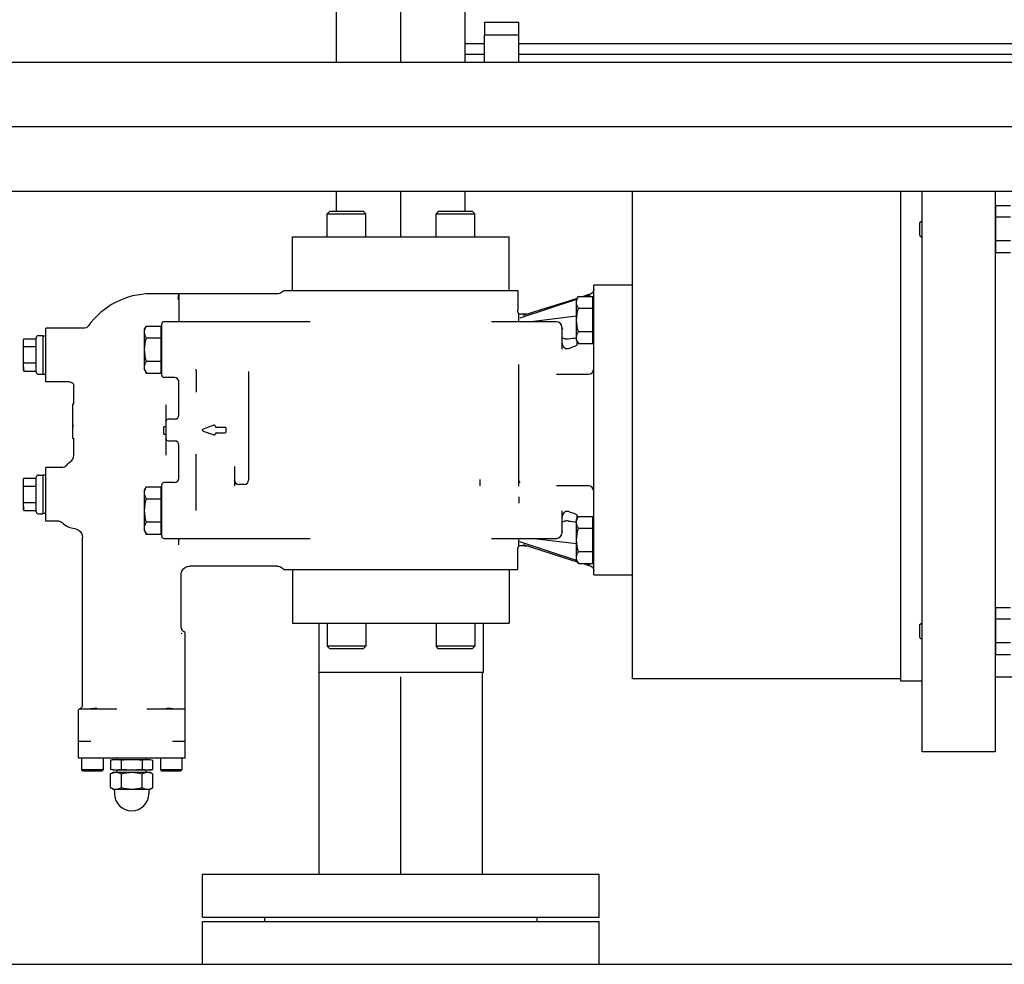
# Model space of a CAD drawing. Header units: millimetres. Extents: x 0 to 1189, y 0 to 841.
# Tile 73 of 169: x 434 to 453, y 562 to 579. Entities that reach past the tile are written whole.
import ezdxf

# ---------------------------------------------------------------- set-up
doc = ezdxf.new("R2010")
doc.units = ezdxf.units.MM
doc.header["$LTSCALE"] = 65.395
doc.linetypes.add('CENTER', pattern=[0.6, 0.375, -0.075, 0.075, -0.075])
for name, color, linetype in [('1907_153200_26_ABL246', 7, 'CONTINUOUS'), ('1907_153200_26_T1_PBL252', 7, 'CONTINUOUS'), ('1907_153200_86_ABL232', 7, 'CONTINUOUS'), ('1907_153200_86_T1_PBL314', 7, 'CONTINUOUS'), ('1907_153202_01_ABL84', 7, 'CONTINUOUS'), ('1907_153202_01_T1_PBL253', 7, 'CONTINUOUS'), ('1907_153701_57_PBL258', 7, 'CONTINUOUS'), ('1947_153000_10_T3_ABL279', 7, 'CONTINUOUS'), ('1947_153000_10_T4_PBL284', 7, 'CONTINUOUS'), ('65ND40-DIN2690-MAK_PBL248', 7, 'CONTINUOUS'), ('9M32C_GENSET_KPL_GRUNDRAHMEN_ABL205', 7, 'CONTINUOUS'), ('9M32C_GENSET_KPL_GRUNDRAHMEN_T1_PBL206', 7, 'CONTINUOUS'), ('9M32C_GENSET_KPL_VERROHRUNG_ABL14', 7, 'CONTINUOUS'), ('D3870-A2-L-10_PBL280', 7, 'CONTINUOUS'), ('EN1092-1-01A-DN65_PN16-77_5_PBL247', 7, 'CONTINUOUS'), ('new_view_1_VBL0', 7, 'CONTINUOUS'), ('PUMPENAGGRR45_125_160_FL-Z-DB50_PBL174', 7, 'CONTINUOUS'), ('RKD1000-10_PBL259', 7, 'CONTINUOUS')]:
    doc.layers.add(name, color=color, linetype=linetype)

# ---------------------------------------------------------------- blocks, each defined once
blk = doc.blocks.new('1907_153202_01_T1_PBL253', base_point=(441.303, 579.269))
at = {"layer": '1907_153202_01_T1_PBL253', "color": 7, "linetype": 'Continuous'}
for p, q in [((440.103, 582.309), (440.103, 583.329)), ((442.503, 582.309), (442.503, 583.329)), ((440.103, 578.465), (440.103, 579.909)), ((442.503, 578.465), (442.503, 579.909)), ((440.103, 575.689), (440.103, 576.065)), ((442.503, 575.689), (442.503, 576.065))]:
    blk.add_line(p, q, dxfattribs=at)
at = {"layer": '1907_153202_01_T1_PBL253', "color": 2, "linetype": 'CENTER'}
for p, q in [((441.303, 582.309), (441.303, 583.329)), ((441.303, 578.465), (441.303, 579.909)), ((441.303, 575.209), (441.303, 576.065))]:
    blk.add_line(p, q, dxfattribs=at)
blk = doc.blocks.new('1907_153202_01_ABL84', base_point=(421.746, 582.065))
at = {"layer": '1907_153202_01_T1_PBL253'}
blk.add_blockref('1907_153202_01_T1_PBL253', (441.303, 579.269), dxfattribs=at)
blk = doc.blocks.new('PUMPENAGGRR45_125_160_FL-Z-DB50_PBL174', base_point=(450.043, 570.447))
at = {"layer": 'PUMPENAGGRR45_125_160_FL-Z-DB50_PBL174', "color": 7, "linetype": 'Continuous'}
for p, q in [((445.623, 566.969), (445.623, 576.065)), ((450.623, 566.929), (450.623, 576.065)), ((451.023, 565.609), (451.023, 576.065)), ((452.383, 576.065), (452.383, 565.609)), ((439.975, 575.689), (439.927, 575.641)), ((439.927, 575.209), (439.927, 575.641)), ((439.927, 575.641), (440.647, 575.641)), ((439.975, 575.689), (440.599, 575.689)), ((440.599, 575.689), (440.647, 575.641)), ((440.647, 575.209), (440.647, 575.641)), ((442.007, 575.689), (441.959, 575.641)), ((441.959, 575.209), (441.959, 575.641)), ((441.959, 575.641), (442.679, 575.641)), ((442.007, 575.689), (442.631, 575.689)), ((442.631, 575.689), (442.679, 575.641)), ((442.679, 575.209), (442.679, 575.641)), ((452.399, 575.736), (452.383, 575.736)), ((452.399, 574.918), (452.399, 575.795)), ((452.399, 575.795), (452.669, 575.795)), ((450.983, 575.476), (451.023, 575.516)), ((450.983, 575.236), (450.983, 575.476)), ((452.669, 575.576), (452.399, 575.576)), ((439.283, 574.209), (439.283, 575.209)), ((439.283, 575.209), (443.323, 575.209)), ((443.323, 574.209), (443.323, 575.209)), ((450.983, 575.236), (451.023, 575.196)), ((452.669, 575.137), (452.399, 575.137)), ((452.399, 574.976), (452.383, 574.976)), ((452.399, 574.918), (452.669, 574.918)), ((438.998, 574.149), (436.643, 574.149)), ((439.123, 574.209), (443.483, 574.209)), ((443.483, 574.209), (443.483, 573.846)), ((444.899, 568.909), (444.899, 574.309)), ((445.623, 574.309), (444.899, 574.309)), ((437.163, 574.06), (437.163, 573.629)), ((444.58, 574.041), (443.518, 573.693)), ((444.579, 574.039), (444.613, 574.098)), ((444.579, 573.279), (444.579, 574.039)), ((444.613, 574.098), (444.883, 574.098)), ((444.829, 574.139), (444.701, 574.098)), ((444.83, 574.123), (444.753, 574.098)), ((444.883, 573.22), (444.883, 574.098)), ((444.883, 574.039), (444.899, 574.039)), ((443.915, 573.849), (443.582, 573.745)), ((444.613, 573.879), (444.883, 573.879)), ((439.614, 573.629), (436.883, 573.629)), ((444.203, 573.629), (442.992, 573.629)), ((443.503, 573.629), (443.503, 573.769)), ((443.623, 573.769), (443.503, 573.769)), ((444.579, 573.731), (443.732, 573.629)), ((434.683, 572.509), (434.683, 573.509)), ((435.404, 573.509), (434.683, 573.509)), ((436.523, 573.489), (436.557, 573.547)), ((436.523, 572.729), (436.523, 573.489)), ((436.557, 573.547), (436.827, 573.547)), ((436.827, 573.547), (436.827, 572.67)), ((436.827, 573.489), (436.843, 573.489)), ((436.843, 572.629), (436.843, 573.589)), ((444.303, 573.529), (444.303, 573.116)), ((444.304, 573.49), (444.303, 573.492)), ((444.313, 573.492), (444.303, 573.492)), ((444.304, 573.49), (444.304, 573.49)), ((444.325, 573.494), (444.313, 573.492)), ((444.325, 573.494), (444.325, 573.493)), ((444.883, 573.44), (444.613, 573.44)), ((434.263, 573.269), (434.27, 573.309)), ((434.263, 572.749), (434.263, 573.269)), ((434.27, 573.309), (434.503, 573.309)), ((434.503, 572.689), (434.503, 573.329)), ((434.543, 573.369), (434.623, 573.369)), ((434.623, 573.369), (434.623, 572.649)), ((434.623, 573.367), (434.683, 573.367)), ((436.557, 573.328), (436.827, 573.328)), ((444.579, 573.279), (444.613, 573.22)), ((444.583, 573.272), (444.583, 573.188)), ((444.883, 573.279), (444.899, 573.279)), ((434.503, 573.159), (434.27, 573.159)), ((444.613, 573.22), (444.883, 573.22)), ((436.827, 572.889), (436.557, 572.889)), ((434.263, 572.749), (434.27, 572.708)), ((434.27, 572.859), (434.503, 572.859)), ((434.27, 572.708), (434.503, 572.708)), ((436.523, 572.729), (436.557, 572.67)), ((436.827, 572.729), (436.843, 572.729)), ((437.483, 572.729), (437.483, 572.741)), ((437.483, 572.707), (437.483, 572.729)), ((437.483, 572.707), (437.483, 572.315)), ((438.463, 572.701), (438.463, 570.673)), ((443.503, 570.565), (443.503, 572.833)), ((434.543, 572.649), (434.623, 572.649)), ((434.623, 572.651), (434.683, 572.651)), ((435.123, 572.509), (434.683, 572.509)), ((436.557, 572.67), (436.827, 572.67)), ((437.083, 572.589), (436.883, 572.589)), ((437.163, 571.889), (437.163, 572.53)), ((444.207, 572.649), (444.799, 572.649)), ((435.203, 572.099), (435.203, 572.429)), ((435.183, 571.449), (435.183, 572.095)), ((435.183, 572.095), (435.199, 572.095)), ((435.199, 572.095), (435.199, 572.095)), ((435.199, 572.095), (435.199, 572.092)), ((435.2, 572.095), (435.199, 572.095)), ((435.203, 572.1), (435.203, 572.1)), ((435.203, 572.1), (435.203, 572.095)), ((435.203, 572.099), (435.203, 572.1)), ((435.203, 572.097), (435.203, 572.099)), ((435.203, 572.093), (435.203, 572.097)), ((436.923, 571.141), (436.923, 572.078)), ((437.091, 571.809), (436.963, 571.809)), ((435.183, 571.689), (435.203, 571.689)), ((435.203, 571.687), (435.202, 571.688)), ((435.204, 571.685), (435.203, 571.687)), ((436.883, 571.529), (436.883, 571.669)), ((436.919, 571.669), (436.883, 571.669)), ((437.816, 571.699), (437.616, 571.627)), ((437.616, 571.59), (437.816, 571.518)), ((437.843, 571.679), (437.843, 571.68)), ((438.023, 571.659), (437.863, 571.659)), ((438.043, 571.609), (438.043, 571.639)), ((438.043, 571.579), (438.043, 571.609)), ((435.183, 571.449), (435.2, 571.449)), ((435.202, 571.448), (435.202, 571.447)), ((435.202, 571.447), (435.203, 571.447)), ((435.203, 571.142), (435.203, 571.445)), ((436.883, 571.529), (436.919, 571.529)), ((436.963, 571.409), (437.091, 571.409)), ((437.843, 571.537), (437.843, 571.539)), ((437.863, 571.559), (438.023, 571.559)), ((437.163, 570.687), (437.163, 571.329)), ((437.483, 570.109), (437.483, 571.159)), ((434.683, 569.909), (434.683, 570.909)), ((434.994, 570.909), (434.683, 570.909)), ((438.203, 570.927), (438.203, 570.571)), ((434.263, 570.669), (434.27, 570.709)), ((434.263, 570.149), (434.263, 570.669)), ((434.27, 570.709), (434.503, 570.709)), ((434.503, 570.089), (434.503, 570.729)), ((434.543, 570.769), (434.623, 570.769)), ((434.623, 570.769), (434.623, 570.049)), ((434.683, 570.767), (434.623, 570.767)), ((442.783, 570.571), (442.783, 570.686)), ((434.503, 570.559), (434.27, 570.559)), ((436.523, 570.489), (436.557, 570.547)), ((436.523, 569.729), (436.523, 570.489)), ((436.557, 570.547), (436.827, 570.547)), ((436.827, 570.547), (436.827, 569.67)), ((436.827, 570.489), (436.843, 570.489)), ((436.843, 569.629), (436.843, 570.589)), ((437.083, 570.629), (436.883, 570.629)), ((438.383, 570.593), (438.283, 570.593)), ((444.799, 570.569), (444.207, 570.569)), ((436.557, 570.328), (436.827, 570.328)), ((443.503, 570.365), (443.503, 570.248)), ((434.263, 570.149), (434.27, 570.108)), ((434.27, 570.259), (434.503, 570.259)), ((434.27, 570.108), (434.503, 570.108)), ((434.543, 570.049), (434.623, 570.049)), ((434.683, 570.051), (434.623, 570.051)), ((444.303, 570.101), (444.303, 569.689)), ((444.579, 569.938), (444.613, 569.997)), ((444.579, 569.178), (444.579, 569.938)), ((444.583, 570.029), (444.583, 569.945)), ((444.613, 569.997), (444.883, 569.997)), ((444.883, 569.119), (444.883, 569.997)), ((444.883, 569.938), (444.899, 569.938)), ((434.928, 569.909), (434.683, 569.909)), ((436.827, 569.889), (436.557, 569.889)), ((444.613, 569.777), (444.883, 569.777)), ((435.363, 566.482), (435.363, 569.612)), ((436.523, 569.729), (436.557, 569.67)), ((436.557, 569.67), (436.827, 569.67)), ((436.827, 569.729), (436.843, 569.729)), ((436.883, 569.589), (439.614, 569.589)), ((437.163, 569.471), (437.163, 569.589)), ((442.992, 569.589), (444.203, 569.589)), ((443.503, 569.449), (443.503, 569.589)), ((444.579, 569.486), (443.731, 569.589)), ((444.303, 569.726), (444.304, 569.727)), ((444.304, 569.727), (444.304, 569.727)), ((444.325, 569.724), (444.325, 569.724)), ((443.483, 569.009), (443.483, 569.371)), ((443.623, 569.449), (443.503, 569.449)), ((444.58, 569.176), (443.518, 569.524)), ((444.883, 569.339), (444.613, 569.339)), ((438.998, 569.069), (437.363, 569.069)), ((439.123, 569.009), (443.483, 569.009)), ((439.283, 569.009), (439.283, 568.009)), ((443.323, 569.009), (443.323, 568.009)), ((444.579, 569.178), (444.613, 569.119)), ((444.613, 569.119), (444.883, 569.119)), ((444.701, 569.119), (444.829, 569.078)), ((444.83, 569.094), (444.753, 569.119)), ((444.883, 569.178), (444.899, 569.178)), ((444.895, 569.012), (444.899, 568.983)), ((437.203, 567.929), (437.203, 568.909)), ((444.899, 568.909), (445.623, 568.909)), ((452.399, 567.422), (452.399, 568.3)), ((452.399, 568.3), (452.669, 568.3)), ((452.399, 568.241), (452.383, 568.241)), ((439.283, 568.009), (443.323, 568.009)), ((439.771, 568.009), (439.771, 567.089)), ((439.927, 568.009), (439.927, 567.577)), ((440.647, 568.009), (440.647, 567.577)), ((441.959, 568.009), (441.959, 567.577)), ((442.679, 568.009), (442.679, 567.577)), ((442.835, 568.009), (442.835, 567.089)), ((450.983, 567.981), (451.023, 568.021)), ((450.983, 567.741), (450.983, 567.981)), ((452.669, 568.08), (452.399, 568.08)), ((437.283, 565.489), (437.283, 567.816)), ((450.983, 567.741), (451.023, 567.701)), ((439.975, 567.529), (439.927, 567.577)), ((440.647, 567.577), (439.927, 567.577)), ((440.599, 567.529), (440.647, 567.577)), ((442.007, 567.529), (441.959, 567.577)), ((442.679, 567.577), (441.959, 567.577)), ((442.631, 567.529), (442.679, 567.577)), ((452.669, 567.642), (452.399, 567.642)), ((440.599, 567.529), (439.975, 567.529)), ((442.631, 567.529), (442.007, 567.529)), ((452.399, 567.481), (452.383, 567.481)), ((452.399, 567.422), (452.669, 567.422)), ((439.781, 567.079), (439.771, 567.089)), ((442.835, 567.089), (439.771, 567.089)), ((442.825, 567.079), (442.835, 567.089)), ((452.383, 567.009), (453.943, 567.009)), ((450.623, 566.969), (445.623, 566.969)), ((451.023, 566.929), (450.623, 566.929)), ((435.283, 566.369), (435.283, 565.489)), ((435.311, 566.407), (435.31, 566.407)), ((435.331, 566.418), (435.311, 566.407)), ((435.323, 566.409), (436.003, 566.409)), ((435.523, 566.409), (435.515, 566.409)), ((435.53, 566.41), (435.523, 566.409)), ((436.563, 566.409), (437.243, 566.409)), ((437.043, 566.409), (437.036, 566.41)), ((437.051, 566.409), (437.043, 566.409)), ((437.243, 566.41), (437.247, 566.41)), ((437.247, 566.41), (437.253, 566.409)), ((437.253, 566.409), (437.253, 566.408)), ((437.253, 566.408), (437.253, 566.408)), ((437.255, 566.409), (437.254, 566.411)), ((437.255, 566.409), (437.255, 566.409)), ((435.283, 565.809), (435.523, 565.809)), ((437.043, 565.809), (437.283, 565.809)), ((452.383, 565.609), (451.023, 565.609)), ((437.283, 565.489), (435.283, 565.489)), ((435.348, 565.489), (435.348, 565.273)), ((435.748, 565.489), (435.748, 565.273)), ((435.943, 565.469), (435.89, 565.455)), ((435.89, 565.455), (435.89, 565.283)), ((435.943, 565.469), (436.623, 565.469)), ((436.015, 565.469), (436.015, 565.489)), ((436.087, 565.455), (436.087, 565.283)), ((436.479, 565.455), (436.479, 565.283)), ((436.551, 565.469), (436.551, 565.489)), ((436.623, 565.469), (436.676, 565.455)), ((436.676, 565.283), (436.676, 565.455)), ((436.818, 565.489), (436.818, 565.273)), ((437.218, 565.489), (437.218, 565.273)), ((435.372, 565.249), (435.348, 565.273)), ((435.748, 565.273), (435.348, 565.273)), ((435.724, 565.249), (435.372, 565.249)), ((435.724, 565.249), (435.748, 565.273)), ((435.943, 565.269), (435.89, 565.283)), ((435.943, 565.229), (435.89, 565.198)), ((435.89, 564.939), (435.89, 565.198)), ((436.623, 565.269), (435.943, 565.269)), ((435.943, 565.229), (436.623, 565.229)), ((436.015, 565.229), (436.015, 565.269)), ((436.087, 565.198), (436.087, 564.939)), ((436.479, 564.939), (436.479, 565.198)), ((436.551, 565.229), (436.551, 565.269)), ((436.623, 565.269), (436.676, 565.283)), ((436.623, 565.229), (436.676, 565.198)), ((436.676, 564.939), (436.676, 565.198)), ((436.842, 565.249), (436.818, 565.273)), ((437.218, 565.273), (436.818, 565.273)), ((437.194, 565.249), (436.842, 565.249)), ((437.194, 565.249), (437.218, 565.273)), ((435.943, 564.909), (435.89, 564.939)), ((436.623, 564.909), (435.943, 564.909)), ((435.963, 564.889), (435.963, 564.829)), ((436.603, 564.889), (436.603, 564.829)), ((436.623, 564.909), (436.676, 564.939))]:
    blk.add_line(p, q, dxfattribs=at)
for points in [[(439.123, 574.209), (439.113, 574.197), (439.079, 574.171), (439.059, 574.161), (439.015, 574.15), (438.998, 574.149)], [(444.899, 574.234), (444.895, 574.205), (444.882, 574.179), (444.873, 574.167), (444.851, 574.149), (444.829, 574.139)], [(444.593, 574.064), (444.356, 573.988), (443.915, 573.849)], [(443.503, 573.769), (443.491, 573.797), (443.486, 573.815), (443.483, 573.846)], [(435.469, 573.542), (435.465, 573.537), (435.446, 573.521), (435.435, 573.515), (435.411, 573.509), (435.404, 573.509)], [(435.123, 572.509), (435.13, 572.508), (435.154, 572.502), (435.175, 572.489), (435.184, 572.48), (435.197, 572.459), (435.203, 572.435), (435.203, 572.429)], [(435.203, 572.099), (435.202, 572.097), (435.2, 572.095)], [(435.055, 570.938), (435.051, 570.933), (435.033, 570.919), (435.022, 570.914), (434.999, 570.909), (434.994, 570.909)], [(438.221, 570.622), (438.211, 570.638), (438.207, 570.648), (438.203, 570.673)], [(434.928, 569.909), (434.947, 569.906), (434.97, 569.897), (434.985, 569.885)], [(434.985, 569.885), (435.01, 569.862), (435.076, 569.817), (435.111, 569.8), (435.187, 569.777), (435.221, 569.771)], [(435.221, 569.771), (435.256, 569.763), (435.292, 569.745), (435.322, 569.719), (435.345, 569.685), (435.359, 569.647), (435.363, 569.612)], [(444.303, 569.725), (444.313, 569.726), (444.325, 569.724)], [(443.483, 569.371), (443.486, 569.402), (443.491, 569.42), (443.503, 569.449)], [(443.582, 569.472), (443.915, 569.368), (444.356, 569.229), (444.593, 569.154)], [(437.203, 568.909), (437.207, 568.943), (437.22, 568.98), (437.242, 569.013), (437.256, 569.027), (437.289, 569.05), (437.326, 569.064), (437.363, 569.069)], [(438.998, 569.069), (439.015, 569.068), (439.059, 569.056), (439.079, 569.046), (439.113, 569.02), (439.123, 569.009)], [(444.829, 569.078), (444.851, 569.069), (444.873, 569.05), (444.882, 569.039), (444.895, 569.012)], [(435.363, 566.482), (435.361, 566.465), (435.353, 566.444), (435.347, 566.434), (435.331, 566.418)], [(437.258, 566.406), (437.256, 566.407), (437.255, 566.407), (437.253, 566.408)]]:
    blk.add_lwpolyline(points, dxfattribs=at)
for centre, radius, start, end in [((436.643, 572.709), 1.44, 90, 144.6235), ((436.883, 573.589), 0.04, 90, 180), ((443.623, 573.609), 0.16, 81.1102, 90), ((444.203, 573.529), 0.1, 0, 90), ((434.543, 573.329), 0.04, 90, 180), ((434.646, 572.784), 0.383, 180.0532, 185.242), ((434.543, 572.689), 0.04, 180, 270), ((444.799, 572.749), 0.1, 270, 360), ((436.883, 572.629), 0.04, 180, 270), ((437.083, 572.509), 0.08, 0, 90), ((436.963, 571.769), 0.04, 90, 180), ((437.083, 571.889), 0.08, 275.9731, 360), ((436.919, 571.665), 0.004, 0, 90), ((437.823, 571.68), 0.02, 0, 109.6538), ((437.863, 571.679), 0.02, 180, 270), ((438.023, 571.639), 0.02, 0, 90), ((438.023, 571.579), 0.02, 270, 360), ((435.199, 571.445), 0.004, 0, 83.0989), ((436.919, 571.533), 0.004, 270, 360), ((436.963, 571.449), 0.04, 180, 270), ((437.083, 571.329), 0.08, 0, 83.9481), ((437.823, 571.537), 0.02, 250.3462, 360), ((437.863, 571.539), 0.02, 90, 180), ((435.043, 571.142), 0.16, 304.8499, 360), ((435.363, 570.682), 0.4, 124.8499, 140.3004), ((434.543, 570.729), 0.04, 90, 180), ((437.083, 570.709), 0.08, 270, 360), ((438.283, 570.673), 0.08, 180, 270), ((438.383, 570.673), 0.08, 270, 360), ((436.883, 570.589), 0.04, 90, 180), ((444.799, 570.469), 0.1, 0, 90), ((434.646, 570.184), 0.383, 180.0532, 185.242), ((434.543, 570.089), 0.04, 180, 270), ((436.883, 569.629), 0.04, 180, 270), ((444.203, 569.689), 0.1, 270, 360), ((443.623, 569.609), 0.16, 270, 278.8898), ((437.283, 567.929), 0.08, 180, 250.5288), ((437.243, 567.816), 0.04, 0, 70.5288), ((435.323, 566.369), 0.04, 90, 180), ((437.277, 566.594), 0.186, 255.5786, 255.9125), ((437.28, 566.605), 0.198, 255.9194, 256.9168), ((437.284, 566.624), 0.217, 256.9188, 258.0561), ((437.288, 566.641), 0.235, 258.0534, 259.0403), ((437.243, 566.369), 0.04, 0, 90), ((435.943, 564.889), 0.02, 0, 90), ((436.283, 564.829), 0.32, 180, 360), ((436.623, 564.889), 0.02, 90, 180)]:
    blk.add_arc(centre, radius, start, end, dxfattribs=at)
for points, knots in [([(437.163, 574.149), (437.165, 574.149), (437.155, 574.134), (437.155, 574.119), (437.145, 574.082), (437.142, 574.056), (437.14, 574.04)], [0, 0, 0, 0, 0.065257, 0.259825, 0.572458, 1, 1, 1, 1]), ([(437.163, 574.149), (437.165, 574.149), (437.165, 574.137), (437.164, 574.124), (437.163, 574.094), (437.163, 574.073), (437.163, 574.06)], [0, 0, 0, 0, 0.062802, 0.252324, 0.567282, 1, 1, 1, 1]), ([(444.579, 573.988), (444.579, 574.017), (444.59, 574.055), (444.608, 574.089), (444.613, 574.098)], [0, 0, 0, 0, 0.736996, 1, 1, 1, 1]), ([(444.613, 573.879), (444.608, 573.887), (444.59, 573.921), (444.579, 573.96), (444.579, 573.988)], [0, 0, 0, 0, 0.262996, 1, 1, 1, 1]), ([(436.523, 573.438), (436.523, 573.466), (436.534, 573.505), (436.552, 573.539), (436.557, 573.547)], [0, 0, 0, 0, 0.737004, 1, 1, 1, 1]), ([(436.557, 573.328), (436.552, 573.337), (436.534, 573.371), (436.523, 573.409), (436.523, 573.438)], [0, 0, 0, 0, 0.263004, 1, 1, 1, 1]), ([(444.579, 573.33), (444.579, 573.359), (444.59, 573.397), (444.608, 573.431), (444.613, 573.44)], [0, 0, 0, 0, 0.737004, 1, 1, 1, 1]), ([(444.312, 573.32), (444.305, 573.32), (444.303, 573.286), (444.304, 573.252), (444.313, 573.191), (444.352, 573.131), (444.406, 573.123), (444.429, 573.13)], [0, 0, 0, 0, 0.087936, 0.24894, 0.475144, 0.735695, 1, 1, 1, 1]), ([(444.431, 573.305), (444.406, 573.302), (444.37, 573.304), (444.331, 573.315), (444.317, 573.32), (444.312, 573.32)], [0, 0, 0, 0, 0.643715, 0.873481, 1, 1, 1, 1]), ([(436.523, 572.78), (436.523, 572.808), (436.534, 572.847), (436.552, 572.881), (436.557, 572.889)], [0, 0, 0, 0, 0.736996, 1, 1, 1, 1]), ([(435.203, 571.689), (435.204, 571.689), (435.206, 571.688), (435.207, 571.686), (435.207, 571.685)], [0, 0, 0, 0, 0.499319, 1, 1, 1, 1]), ([(435.2, 571.449), (435.2, 571.449), (435.201, 571.449), (435.202, 571.448), (435.202, 571.448)], [0, 0, 0, 0, 0.483641, 1, 1, 1, 1]), ([(435.203, 571.447), (435.203, 571.447), (435.203, 571.446), (435.204, 571.445), (435.204, 571.445)], [0, 0, 0, 0, 0.516311, 1, 1, 1, 1]), ([(436.523, 570.438), (436.523, 570.466), (436.534, 570.505), (436.552, 570.539), (436.557, 570.547)], [0, 0, 0, 0, 0.737004, 1, 1, 1, 1]), ([(436.557, 570.328), (436.552, 570.337), (436.534, 570.371), (436.523, 570.409), (436.523, 570.438)], [0, 0, 0, 0, 0.263004, 1, 1, 1, 1]), ([(444.429, 570.087), (444.413, 570.092), (444.379, 570.093), (444.331, 570.061), (444.308, 570.005), (444.304, 569.958), (444.304, 569.926), (444.303, 569.911), (444.308, 569.897), (444.313, 569.897)], [0, 0, 0, 0, 0.178105, 0.355569, 0.60661, 0.811631, 0.888391, 0.944846, 1, 1, 1, 1]), ([(444.579, 569.887), (444.579, 569.916), (444.59, 569.954), (444.608, 569.988), (444.613, 569.997)], [0, 0, 0, 0, 0.736996, 1, 1, 1, 1]), ([(436.523, 569.78), (436.523, 569.808), (436.534, 569.847), (436.552, 569.881), (436.557, 569.889)], [0, 0, 0, 0, 0.736996, 1, 1, 1, 1]), ([(444.431, 569.912), (444.406, 569.915), (444.37, 569.913), (444.331, 569.902), (444.317, 569.897), (444.312, 569.897)], [0, 0, 0, 0, 0.643144, 0.872825, 1, 1, 1, 1]), ([(444.613, 569.777), (444.608, 569.786), (444.59, 569.82), (444.579, 569.859), (444.579, 569.887)], [0, 0, 0, 0, 0.262996, 1, 1, 1, 1]), ([(444.579, 569.229), (444.579, 569.257), (444.59, 569.296), (444.608, 569.33), (444.613, 569.339)], [0, 0, 0, 0, 0.737004, 1, 1, 1, 1]), ([(435.641, 566.412), (435.636, 566.415), (435.599, 566.426), (435.562, 566.414), (435.53, 566.41)], [0, 0, 0, 0, 0.161264, 1, 1, 1, 1]), ([(435.642, 566.409), (435.643, 566.409), (435.646, 566.41), (435.642, 566.412), (435.641, 566.412)], [0, 0, 0, 0, 0.384912, 1, 1, 1, 1]), ([(436.924, 566.412), (436.923, 566.412), (436.92, 566.41), (436.923, 566.409), (436.924, 566.409)], [0, 0, 0, 0, 0.615309, 1, 1, 1, 1]), ([(437.036, 566.41), (437.023, 566.411), (436.988, 566.418), (436.946, 566.425), (436.924, 566.412)], [0, 0, 0, 0, 0.332877, 1, 1, 1, 1]), ([(437.253, 566.408), (437.254, 566.408), (437.255, 566.408), (437.255, 566.409), (437.255, 566.409)], [0, 0, 0, 0, 0.64847, 1, 1, 1, 1]), ([(435.988, 565.229), (436.014, 565.229), (436.048, 565.219), (436.079, 565.203), (436.087, 565.198)], [0, 0, 0, 0, 0.737012, 1, 1, 1, 1]), ([(436.479, 565.198), (436.487, 565.203), (436.517, 565.219), (436.552, 565.229), (436.577, 565.229)], [0, 0, 0, 0, 0.263004, 1, 1, 1, 1]), ([(436.577, 565.229), (436.603, 565.229), (436.637, 565.219), (436.668, 565.203), (436.676, 565.198)], [0, 0, 0, 0, 0.737004, 1, 1, 1, 1]), ([(436.087, 564.939), (436.079, 564.935), (436.048, 564.918), (436.014, 564.909), (435.988, 564.909)], [0, 0, 0, 0, 0.262988, 1, 1, 1, 1]), ([(436.577, 564.909), (436.552, 564.909), (436.517, 564.918), (436.487, 564.935), (436.479, 564.939)], [0, 0, 0, 0, 0.737004, 1, 1, 1, 1])]:
    blk.add_open_spline(points, degree=3, knots=knots, dxfattribs=at)
for points in [[(444.579, 573.659), (444.579, 573.733), (444.592, 573.808), (444.613, 573.879)], [(444.613, 573.44), (444.592, 573.511), (444.579, 573.585), (444.579, 573.659)], [(434.263, 573.234), (434.263, 573.259), (434.266, 573.284), (434.27, 573.309)], [(434.27, 573.159), (434.266, 573.184), (434.263, 573.209), (434.263, 573.234)], [(436.523, 573.109), (436.523, 573.183), (436.536, 573.257), (436.557, 573.328)], [(444.579, 573.32), (444.53, 573.318), (444.48, 573.312), (444.431, 573.305)], [(444.586, 573.282), (444.581, 573.297), (444.579, 573.314), (444.579, 573.33)], [(444.583, 573.188), (444.591, 573.204), (444.599, 573.222), (444.602, 573.24)], [(444.613, 573.22), (444.602, 573.24), (444.592, 573.26), (444.586, 573.282)], [(434.263, 573.009), (434.263, 573.059), (434.266, 573.109), (434.27, 573.159)], [(436.557, 572.889), (436.536, 572.96), (436.523, 573.035), (436.523, 573.109)], [(444.429, 573.13), (444.481, 573.147), (444.533, 573.166), (444.583, 573.188)], [(434.27, 572.859), (434.266, 572.908), (434.263, 572.959), (434.263, 573.009)], [(434.263, 572.783), (434.263, 572.809), (434.266, 572.834), (434.27, 572.859)], [(434.27, 572.708), (434.268, 572.722), (434.266, 572.735), (434.265, 572.749)], [(436.53, 572.731), (436.525, 572.747), (436.523, 572.763), (436.523, 572.78)], [(436.557, 572.67), (436.546, 572.689), (436.536, 572.71), (436.53, 572.731)], [(437.602, 571.609), (437.602, 571.616), (437.608, 571.625), (437.616, 571.627)], [(437.616, 571.59), (437.608, 571.592), (437.602, 571.601), (437.602, 571.609)], [(434.263, 570.634), (434.263, 570.659), (434.266, 570.684), (434.27, 570.709)], [(443.526, 570.632), (443.517, 570.643), (443.509, 570.655), (443.503, 570.667)], [(434.27, 570.559), (434.266, 570.584), (434.263, 570.609), (434.263, 570.634)], [(434.263, 570.409), (434.263, 570.459), (434.266, 570.509), (434.27, 570.559)], [(434.27, 570.259), (434.266, 570.308), (434.263, 570.359), (434.263, 570.409)], [(436.523, 570.109), (436.523, 570.183), (436.536, 570.257), (436.557, 570.328)], [(434.263, 570.183), (434.263, 570.209), (434.266, 570.234), (434.27, 570.259)], [(434.27, 570.108), (434.268, 570.122), (434.266, 570.135), (434.265, 570.149)], [(436.557, 569.889), (436.536, 569.96), (436.523, 570.035), (436.523, 570.109)], [(444.583, 570.029), (444.533, 570.051), (444.481, 570.07), (444.429, 570.087)], [(444.602, 569.977), (444.599, 569.995), (444.591, 570.013), (444.583, 570.029)], [(436.53, 569.731), (436.525, 569.747), (436.523, 569.763), (436.523, 569.78)], [(444.431, 569.912), (444.48, 569.905), (444.53, 569.9), (444.579, 569.898)], [(444.579, 569.558), (444.579, 569.632), (444.592, 569.706), (444.613, 569.777)], [(436.557, 569.67), (436.546, 569.689), (436.536, 569.71), (436.53, 569.731)], [(444.613, 569.339), (444.592, 569.41), (444.579, 569.484), (444.579, 569.558)], [(444.586, 569.18), (444.581, 569.196), (444.579, 569.213), (444.579, 569.229)], [(444.613, 569.119), (444.602, 569.139), (444.592, 569.159), (444.586, 569.18)], [(437.215, 567.823), (437.214, 567.818), (437.214, 567.813), (437.214, 567.809)], [(435.89, 565.455), (435.908, 565.459), (435.926, 565.463), (435.943, 565.466)], [(435.943, 565.466), (435.958, 565.468), (435.973, 565.469), (435.988, 565.469)], [(435.988, 565.469), (436.022, 565.469), (436.055, 565.463), (436.087, 565.455)], [(436.087, 565.455), (436.152, 565.463), (436.217, 565.469), (436.283, 565.469)], [(436.283, 565.469), (436.349, 565.469), (436.414, 565.463), (436.479, 565.455)], [(436.479, 565.455), (436.511, 565.463), (436.544, 565.469), (436.577, 565.469)], [(436.577, 565.469), (436.61, 565.469), (436.644, 565.463), (436.676, 565.455)], [(435.988, 565.269), (435.955, 565.269), (435.922, 565.274), (435.89, 565.283)], [(435.89, 565.198), (435.908, 565.208), (435.926, 565.217), (435.945, 565.222)], [(435.945, 565.222), (435.959, 565.226), (435.974, 565.229), (435.988, 565.229)], [(436.087, 565.283), (436.055, 565.274), (436.022, 565.269), (435.988, 565.269)], [(436.283, 565.269), (436.217, 565.269), (436.152, 565.274), (436.087, 565.283)], [(436.087, 565.198), (436.15, 565.217), (436.217, 565.229), (436.283, 565.229)], [(436.479, 565.283), (436.414, 565.274), (436.349, 565.269), (436.283, 565.269)], [(436.283, 565.229), (436.349, 565.229), (436.416, 565.217), (436.479, 565.198)], [(436.577, 565.269), (436.544, 565.269), (436.511, 565.274), (436.479, 565.283)], [(436.622, 565.272), (436.608, 565.27), (436.592, 565.269), (436.577, 565.269)], [(436.676, 565.283), (436.658, 565.278), (436.64, 565.274), (436.622, 565.272)], [(435.945, 564.915), (435.926, 564.92), (435.908, 564.929), (435.89, 564.939)], [(435.988, 564.909), (435.974, 564.909), (435.959, 564.911), (435.945, 564.915)], [(436.283, 564.909), (436.217, 564.909), (436.15, 564.921), (436.087, 564.939)], [(436.479, 564.939), (436.416, 564.921), (436.349, 564.909), (436.283, 564.909)], [(436.621, 564.915), (436.607, 564.911), (436.592, 564.909), (436.577, 564.909)], [(436.676, 564.939), (436.658, 564.929), (436.64, 564.92), (436.621, 564.915)]]:
    blk.add_open_spline(points, degree=3, dxfattribs=at)
blk = doc.blocks.new('1907_153200_86_T1_PBL314', base_point=(479.763, 575.945))
at = {"layer": '1907_153200_86_T1_PBL314', "color": 7, "linetype": 'Continuous'}
for p, q in [((433.163, 578.465), (467.233, 578.465)), ((433.163, 576.065), (467.233, 576.065))]:
    blk.add_line(p, q, dxfattribs=at)
at = {"layer": '1907_153200_86_T1_PBL314', "color": 2, "linetype": 'CENTER'}
blk.add_line((433.163, 577.265), (467.233, 577.265), dxfattribs=at)
blk = doc.blocks.new('1907_153200_86_ABL232', base_point=(479.763, 575.945))
at = {"layer": '1907_153200_86_T1_PBL314'}
blk.add_blockref('1907_153200_86_T1_PBL314', (479.763, 575.945), dxfattribs=at)
blk = doc.blocks.new('EN1092-1-01A-DN65_PN16-77_5_PBL247', base_point=(441.303, 562.929))
at = {"layer": 'EN1092-1-01A-DN65_PN16-77_5_PBL247', "color": 7, "linetype": 'Continuous'}
for p, q in [((437.603, 562.529), (437.603, 563.329)), ((437.603, 563.329), (445.003, 563.329)), ((445.003, 562.529), (445.003, 563.329)), ((437.603, 562.529), (445.003, 562.529))]:
    blk.add_line(p, q, dxfattribs=at)
blk = doc.blocks.new('1907_153200_26_T1_PBL252', base_point=(441.303, 565.204))
at = {"layer": '1907_153200_26_T1_PBL252', "color": 7, "linetype": 'Continuous'}
for p, q in [((439.781, 563.329), (439.781, 567.079)), ((442.825, 563.329), (442.825, 567.079))]:
    blk.add_line(p, q, dxfattribs=at)
at = {"layer": '1907_153200_26_T1_PBL252', "color": 2, "linetype": 'CENTER'}
blk.add_line((441.303, 563.329), (441.303, 567.009), dxfattribs=at)
blk = doc.blocks.new('1907_153200_26_ABL246', base_point=(441.303, 564.804))
at = {"layer": '1907_153200_26_T1_PBL252'}
blk.add_blockref('1907_153200_26_T1_PBL252', (441.303, 565.204), dxfattribs=at)
at = {"layer": 'EN1092-1-01A-DN65_PN16-77_5_PBL247'}
blk.add_blockref('EN1092-1-01A-DN65_PN16-77_5_PBL247', (441.303, 562.929), dxfattribs=at)
blk = doc.blocks.new('65ND40-DIN2690-MAK_PBL248', base_point=(441.303, 562.489))
at = {"layer": '65ND40-DIN2690-MAK_PBL248', "color": 7, "linetype": 'Continuous'}
for p, q in [((438.763, 562.449), (438.763, 562.529)), ((443.843, 562.449), (443.843, 562.529))]:
    blk.add_line(p, q, dxfattribs=at)
blk = doc.blocks.new('1907_153701_57_PBL258', base_point=(443.183, 579.089))
at = {"layer": '1907_153701_57_PBL258', "color": 7, "linetype": 'Continuous'}
for p, q in [((442.863, 579.209), (442.863, 578.969)), ((443.503, 579.209), (442.863, 579.209)), ((443.503, 578.969), (443.503, 579.209))]:
    blk.add_line(p, q, dxfattribs=at)
blk = doc.blocks.new('RKD1000-10_PBL259', base_point=(443.183, 578.717))
at = {"layer": 'RKD1000-10_PBL259', "color": 7, "linetype": 'Continuous'}
for p, q in [((442.863, 578.465), (442.863, 578.969)), ((443.503, 578.969), (442.863, 578.969)), ((443.503, 578.465), (443.503, 578.969))]:
    blk.add_line(p, q, dxfattribs=at)
blk = doc.blocks.new('D3870-A2-L-10_PBL280', base_point=(467.623, 567.899))
at = {"layer": 'D3870-A2-L-10_PBL280', "color": 7, "linetype": 'Continuous'}
for p, q in [((467.243, 568.209), (467.184, 568.175)), ((467.184, 568.175), (467.184, 567.625)), ((468.003, 568.209), (467.243, 568.209)), ((467.404, 568.175), (467.404, 567.625)), ((467.842, 568.175), (467.842, 567.625)), ((468.003, 568.209), (468.062, 568.175)), ((468.062, 568.175), (468.062, 567.625)), ((467.184, 567.625), (467.243, 567.589)), ((468.003, 567.589), (467.243, 567.589)), ((468.062, 567.625), (468.003, 567.589))]:
    blk.add_line(p, q, dxfattribs=at)
for centre, start, end in [((467.294, 567.741), 270.0049, 273.3642), ((467.952, 567.741), 266.6358, 269.9951)]:
    blk.add_arc(centre, 0.152, start, end, dxfattribs=at)
for points, knots in [([(467.294, 568.209), (467.285, 568.209), (467.246, 568.205), (467.209, 568.189), (467.184, 568.175)], [0, 0, 0, 0, 0.241275, 1, 1, 1, 1]), ([(467.404, 568.175), (467.395, 568.18), (467.361, 568.198), (467.322, 568.209), (467.294, 568.209)], [0, 0, 0, 0, 0.263017, 1, 1, 1, 1]), ([(467.952, 568.209), (467.943, 568.209), (467.904, 568.205), (467.868, 568.189), (467.842, 568.175)], [0, 0, 0, 0, 0.241275, 1, 1, 1, 1]), ([(468.062, 568.175), (468.053, 568.18), (468.019, 568.198), (467.98, 568.209), (467.952, 568.209)], [0, 0, 0, 0, 0.263017, 1, 1, 1, 1]), ([(467.294, 567.589), (467.284, 567.589), (467.246, 567.592), (467.209, 567.61), (467.184, 567.625)], [0, 0, 0, 0, 0.239943, 1, 1, 1, 1]), ([(467.404, 567.625), (467.395, 567.62), (467.364, 567.602), (467.329, 567.59), (467.303, 567.589)], [0, 0, 0, 0, 0.263805, 1, 1, 1, 1]), ([(467.943, 567.589), (467.934, 567.589), (467.899, 567.595), (467.865, 567.611), (467.842, 567.625)], [0, 0, 0, 0, 0.239782, 1, 1, 1, 1]), ([(468.062, 567.625), (468.053, 567.62), (468.019, 567.601), (467.981, 567.589), (467.952, 567.589)], [0, 0, 0, 0, 0.264854, 1, 1, 1, 1])]:
    blk.add_open_spline(points, degree=3, knots=knots, dxfattribs=at)
for points in [[(467.623, 568.209), (467.549, 568.209), (467.475, 568.195), (467.404, 568.175)], [(467.842, 568.175), (467.771, 568.195), (467.697, 568.209), (467.623, 568.209)], [(467.623, 567.589), (467.549, 567.589), (467.474, 567.603), (467.404, 567.625)], [(467.842, 567.625), (467.772, 567.603), (467.697, 567.589), (467.623, 567.589)]]:
    blk.add_open_spline(points, degree=3, dxfattribs=at)
blk = doc.blocks.new('1947_153000_10_T4_PBL284', base_point=(455.163, 573.509))
at = {"layer": '1947_153000_10_T4_PBL284', "color": 7, "linetype": 'Continuous'}
for p, q in [((442.863, 578.809), (442.503, 578.809)), ((462.063, 578.809), (443.503, 578.809)), ((467.043, 578.809), (462.703, 578.809)), ((467.423, 570.369), (467.423, 576.059)), ((467.823, 570.369), (467.823, 576.035)), ((467.423, 568.209), (467.423, 569.729)), ((467.823, 568.209), (467.823, 569.729))]:
    blk.add_line(p, q, dxfattribs=at)
at = {"layer": '1947_153000_10_T4_PBL284', "color": 2, "linetype": 'CENTER'}
for p, q in [((442.863, 578.609), (442.503, 578.609)), ((462.063, 578.609), (443.503, 578.609)), ((467.043, 578.609), (462.703, 578.609)), ((467.623, 570.369), (467.623, 576.051)), ((467.623, 568.209), (467.623, 569.729))]:
    blk.add_line(p, q, dxfattribs=at)
at = {"layer": '1947_153000_10_T4_PBL284', "color": 7, "linetype": 'Continuous'}
blk.add_arc((467.043, 578.029), 0.78, 30.9601, 90, dxfattribs=at)
at = {"layer": '1947_153000_10_T4_PBL284', "color": 2, "linetype": 'CENTER'}
blk.add_arc((467.043, 578.029), 0.58, 47.8269, 90, dxfattribs=at)
blk = doc.blocks.new('1947_153000_10_T3_ABL279', base_point=(455.282, 573.199))
at = {"layer": '1947_153000_10_T4_PBL284'}
blk.add_blockref('1947_153000_10_T4_PBL284', (455.163, 573.509), dxfattribs=at)
at = {"layer": 'D3870-A2-L-10_PBL280'}
blk.add_blockref('D3870-A2-L-10_PBL280', (467.623, 567.899), dxfattribs=at)
blk = doc.blocks.new('9M32C_GENSET_KPL_VERROHRUNG_ABL14', base_point=(564.013, 616.149))
at = {"layer": '1907_153200_26_ABL246'}
blk.add_blockref('1907_153200_26_ABL246', (441.303, 564.804), dxfattribs=at)
at = {"layer": '1907_153200_86_ABL232'}
blk.add_blockref('1907_153200_86_ABL232', (479.763, 575.945), dxfattribs=at)
at = {"layer": '1907_153202_01_ABL84'}
blk.add_blockref('1907_153202_01_ABL84', (421.746, 582.065), dxfattribs=at)
at = {"layer": '1907_153701_57_PBL258'}
blk.add_blockref('1907_153701_57_PBL258', (443.183, 579.089), dxfattribs=at)
at = {"layer": '1947_153000_10_T3_ABL279'}
blk.add_blockref('1947_153000_10_T3_ABL279', (455.282, 573.199), dxfattribs=at)
at = {"layer": '65ND40-DIN2690-MAK_PBL248'}
blk.add_blockref('65ND40-DIN2690-MAK_PBL248', (441.303, 562.489), dxfattribs=at)
at = {"layer": 'PUMPENAGGRR45_125_160_FL-Z-DB50_PBL174'}
blk.add_blockref('PUMPENAGGRR45_125_160_FL-Z-DB50_PBL174', (450.043, 570.447), dxfattribs=at)
at = {"layer": 'RKD1000-10_PBL259'}
blk.add_blockref('RKD1000-10_PBL259', (443.183, 578.717), dxfattribs=at)
blk = doc.blocks.new('9M32C_GENSET_KPL_GRUNDRAHMEN_T1_PBL206', base_point=(619.783, 558.049))
at = {"layer": '9M32C_GENSET_KPL_GRUNDRAHMEN_T1_PBL206', "color": 7, "linetype": 'Continuous'}
for p, q in [((437.603, 561.649), (437.603, 562.449)), ((437.603, 562.449), (445.003, 562.449)), ((445.003, 561.649), (445.003, 562.449)), ((428.783, 561.649), (810.783, 561.649))]:
    blk.add_line(p, q, dxfattribs=at)
blk = doc.blocks.new('9M32C_GENSET_KPL_GRUNDRAHMEN_ABL205', base_point=(619.783, 558.049))
at = {"layer": '9M32C_GENSET_KPL_GRUNDRAHMEN_T1_PBL206'}
blk.add_blockref('9M32C_GENSET_KPL_GRUNDRAHMEN_T1_PBL206', (619.783, 558.049), dxfattribs=at)
blk = doc.blocks.new('NEW_VIEW_1_VBL0', base_point=(585.593, 629.967))
at = {"layer": '9M32C_GENSET_KPL_GRUNDRAHMEN_ABL205'}
blk.add_blockref('9M32C_GENSET_KPL_GRUNDRAHMEN_ABL205', (619.783, 558.049), dxfattribs=at)
at = {"layer": '9M32C_GENSET_KPL_VERROHRUNG_ABL14'}
blk.add_blockref('9M32C_GENSET_KPL_VERROHRUNG_ABL14', (564.013, 616.149), dxfattribs=at)

msp = doc.modelspace()

# ---------------------------------------------------------------- block references
at = {"layer": 'new_view_1_VBL0'}
msp.add_blockref('NEW_VIEW_1_VBL0', (585.59333, 629.96704), dxfattribs=at)

doc.saveas('drawing.dxf')
